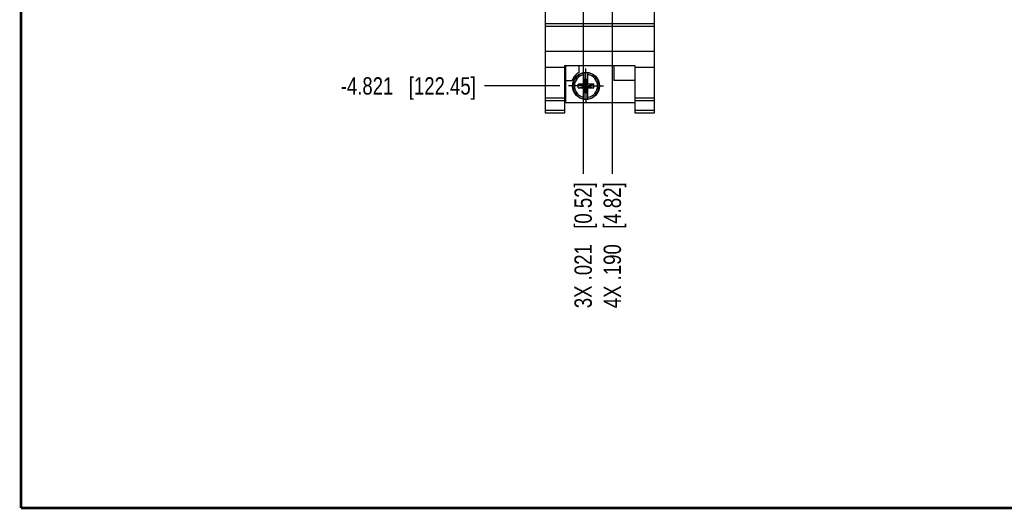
# Model space of a CAD drawing. Header units: inches. Extents: x 0.2 to 16.8, y 0.2 to 10.8.
# Tile 1 of 22: x 0.2 to 7.3, y 0.2 to 3.8. Entities that reach past the tile are written whole.
import ezdxf

# ---------------------------------------------------------------- set-up
doc = ezdxf.new("R2010")
doc.units = ezdxf.units.IN
doc.header["$LTSCALE"] = 0.935
doc.header["$MEASUREMENT"] = 0
doc.linetypes.add('CENTER', pattern=[0.6, 0.375, -0.075, 0.075, -0.075])
doc.layers.get('0').update_dxf_attribs({"linetype": 'CONTINUOUS'})
doc.layers.add('DEFAULT_1', color=7, linetype='CENTER')
doc.layers.add('DIMENSIONS', color=7, linetype='CONTINUOUS')
doc.styles.get("Standard").update_dxf_attribs({"font": 'txt', "width": 0.8})
doc.dimstyles.new('DIMSTYLE_1', dxfattribs={"dimtxt": 0.125, "dimasz": 0.18, "dimexe": 0.18, "dimexo": 0.0625, "dimgap": 0.09, "dimtad": 0, "dimtih": 1, "dimtoh": 1, "dimdec": 3, "dimzin": 4, "dimdsep": 46, "dimtxsty": 'STANDARD', "dimblk": '_FILLED', "dimblk1": '_FILLED', "dimblk2": '_FILLED', "dimcen": 0.09, "dimadec": 0, "dimazin": 0, "dimtp": 0.01, "dimtm": 0.01, "dimtfac": 1, "dimtdec": 3, "dimtofl": 0, "dimtmove": 0, "dimatfit": 3, "dimldrblk": '_FILLED', "dimfxl": 1, "dimtolj": 1, "dimtzin": 4, "dimarcsym": 0})

# ---------------------------------------------------------------- blocks, each defined once
blk = doc.blocks.new('*D9')
at = {"layer": 'DIMENSIONS', "color": 2, "linetype": 'CONTINUOUS'}
blk.add_line((4.1341, 3.3002), (3.5902, 3.3002), dxfattribs=at)
at = {"layer": 'DIMENSIONS', "color": 2, "linetype": 'CONTINUOUS', "insert": (3.5277, 3.3627), "char_height": 0.125, "width": 1.525, "attachment_point": 3, "line_spacing_factor": 0.9}
blk.add_mtext('-4.821{\\Ftxt.shx;\\W1.000000;\\H0.125000; }[122.45]', dxfattribs=at)
blk = doc.blocks.new('_FILLED')
at = {"color": 0, "linetype": 'BYBLOCK'}
blk.add_solid([(0, 0), (-1, 0.174), (-1, -0.174)], dxfattribs=at)
blk = doc.blocks.new('*D13')
at = {"layer": 'DIMENSIONS', "color": 2, "linetype": 'CONTINUOUS'}
blk.add_line((4.5114, 4.366), (4.5114, 2.6677), dxfattribs=at)
at = {"layer": 'DIMENSIONS', "color": 2, "linetype": 'CONTINUOUS', "insert": (4.4489, 2.6052), "char_height": 0.125, "width": 1.425, "attachment_point": 3, "rotation": 90, "line_spacing_factor": 0.9}
blk.add_mtext('4X .190{\\Ftxt.shx;\\W1.000000;\\H0.125000; }[4.82]', dxfattribs=at)
blk = doc.blocks.new('*D14')
at = {"layer": 'DIMENSIONS', "color": 2, "linetype": 'CONTINUOUS'}
blk.add_line((4.3012, 4.8251), (4.3012, 2.6677), dxfattribs=at)
at = {"layer": 'DIMENSIONS', "color": 2, "linetype": 'CONTINUOUS', "insert": (4.2387, 2.6052), "char_height": 0.125, "width": 1.425, "attachment_point": 3, "rotation": 90, "line_spacing_factor": 0.9}
blk.add_mtext('3X .021{\\Ftxt.shx;\\W1.000000;\\H0.125000; }[0.52]', dxfattribs=at)

msp = doc.modelspace()

# ---------------------------------------------------------------- linework, layer by layer
at = {"color": 7, "linetype": 'CONTINUOUS'}
for p, q in [((4.0277, 8.243), (4.0277, 3.1052)), ((4.8157, 3.1052), (4.8157, 8.243)), ((4.8157, 3.7472), (4.0277, 3.7472)), ((4.8157, 3.7276), (4.0277, 3.7276)), ((4.0277, 3.5519), (4.8157, 3.5519)), ((4.1697, 3.4322), (4.0277, 3.4322)), ((4.1697, 3.4474), (4.6737, 3.4474)), ((4.1697, 3.1052), (4.1697, 3.4474)), ((4.1757, 3.1782), (4.1757, 3.4474)), ((4.2727, 3.3975), (4.2727, 3.4474)), ((4.5227, 3.4474), (4.5227, 3.3382)), ((4.6737, 3.4474), (4.6737, 3.1052)), ((4.8157, 3.4322), (4.6737, 3.4322)), ((4.1757, 3.3382), (4.2196, 3.3382)), ((4.308, 3.3119), (4.308, 3.3948)), ((4.31, 3.3487), (4.3335, 3.3487)), ((4.3335, 3.2516), (4.31, 3.3487)), ((4.31, 3.3119), (4.31, 3.3487)), ((4.31, 3.2516), (4.3335, 3.3487)), ((4.3335, 3.3487), (4.3335, 3.3119)), ((4.3355, 3.3119), (4.3355, 3.3948)), ((4.6737, 3.3382), (4.5227, 3.3382)), ((4.308, 3.3139), (4.2647, 3.3139)), ((4.2647, 3.2864), (4.2647, 3.3139)), ((4.2647, 3.2864), (4.308, 3.2864)), ((4.2678, 3.2871), (4.3757, 3.3132)), ((4.2678, 3.3132), (4.3757, 3.2871)), ((4.308, 3.3119), (4.31, 3.3119)), ((4.31, 3.2884), (4.308, 3.2884)), ((4.308, 3.2055), (4.308, 3.2884)), ((4.3335, 3.2884), (4.31, 3.3119)), ((4.31, 3.2884), (4.3335, 3.3119)), ((4.31, 3.2516), (4.31, 3.2884)), ((4.3335, 3.3119), (4.3355, 3.3119)), ((4.3355, 3.2884), (4.3335, 3.2884)), ((4.3335, 3.2884), (4.3335, 3.2516)), ((4.3788, 3.3139), (4.3355, 3.3139)), ((4.3355, 3.2055), (4.3355, 3.2884)), ((4.3355, 3.2864), (4.3788, 3.2864)), ((4.3788, 3.2864), (4.3788, 3.3139)), ((4.0277, 3.2152), (4.1697, 3.2152)), ((4.0277, 3.1959), (4.1697, 3.1959)), ((4.3335, 3.2516), (4.31, 3.2516)), ((4.6737, 3.2152), (4.8157, 3.2152)), ((4.6737, 3.1959), (4.8157, 3.1959)), ((4.1697, 3.1231), (4.0277, 3.1231)), ((4.6737, 3.1782), (4.1757, 3.1782)), ((4.8157, 3.1231), (4.6737, 3.1231)), ((4.0277, 3.1052), (4.1697, 3.1052)), ((4.6737, 3.1052), (4.8157, 3.1052))]:
    msp.add_line(p, q, dxfattribs=at)
at = {"color": 7, "linetype": 'CONTINUOUS', "const_width": 0.02}
for points in [[(0.25, 10.7586), (0.25, 0.2586)], [(0.25, 0.2586), (16.75, 0.2586)]]:
    msp.add_lwpolyline(points, dxfattribs=at)
at = {"color": 7, "linetype": 'CONTINUOUS'}
msp.add_circle((4.3217, 3.3002), 0.098, dxfattribs=at)
for radius, start, end in [(0.109, 116.71426, 159.59683), (0.0956, 81.71661, 98.28339), (0.0956, 261.71661, 278.28339)]:
    msp.add_arc((4.3217, 3.3002), radius, start, end, dxfattribs=at)
at = {"color": 9, "linetype": 'CONTINUOUS'}
for radius, start, end in [(0.0947, 98.36374, 261.63626), (0.0832, 99.53359, 260.46641), (0.0947, 278.36374, 81.63626), (0.0832, 279.53359, 80.46641)]:
    msp.add_arc((4.3217, 3.3002), radius, start, end, dxfattribs=at)
at = {"layer": 'DEFAULT_1', "color": 7, "linetype": 'CENTER'}
for q in [(4.3217, 3.4253), (4.1966, 3.3002), (4.4468, 3.3002), (4.3217, 3.1751)]:
    msp.add_line((4.3217, 3.3002), q, dxfattribs=at)

# ---------------------------------------------------------------- dimensions: what is measured, and where the dimension line sits
at = {"layer": 'DIMENSIONS', "color": 2, "linetype": 'CONTINUOUS'}
for feature_location, offset, dtype, origin, text, picture, middle in [((4.1341, 3.3002), (-0.5439, 0), 0, (4.1966, 8.1209), '-<>', '*D9', (2.5152, 3.3002)), ((4.3012, 4.82507), (0, -2.15741), 1, (4.32174, 4.88757), '3X <>', '*D14', (4.41322, 1.71386)), ((4.5114, 4.366), (0, -1.6984), 1, (4.3217, 4.4285), '4X <>', '*D13', (4.6234, 1.7139))]:
    dim = msp.add_ordinate_dim(feature_location=feature_location, offset=offset, dtype=dtype, origin=origin, text=text, dimstyle='DIMSTYLE_1', dxfattribs=at)
    dim.commit()
    dim.dimension.update_dxf_attribs({"geometry": picture, "text_midpoint": middle})

doc.saveas('drawing.dxf')
